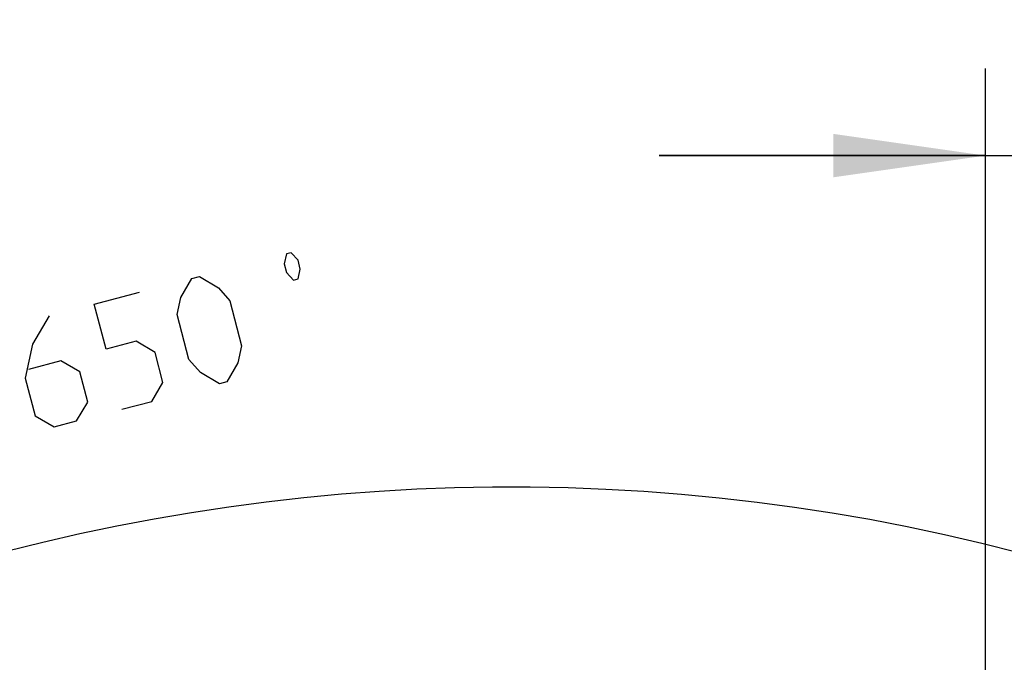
# Model space of a CAD drawing. Header units: millimetres. Extents: x 0 to 420, y 0 to 297.
# Tile 31 of 256: x 61 to 84, y 125 to 140. Entities that reach past the tile are written whole.
import ezdxf

# ---------------------------------------------------------------- set-up
doc = ezdxf.new("R2010")
doc.units = ezdxf.units.MM
doc.header["$LTSCALE"] = 23.1
doc.header["$PDMODE"] = 3
doc.header["$PDSIZE"] = 0.3125
doc.layers.get('0').update_dxf_attribs({"linetype": 'CONTINUOUS'})
doc.layers.get('Defpoints').update_dxf_attribs({"linetype": 'CONTINUOUS'})
doc.layers.add('DIM_PILOTEES', color=7, linetype='CONTINUOUS')
doc.styles.get("Standard").update_dxf_attribs({"font": 'txt', "width": 0.7})
doc.dimstyles.new('DIMSTYLE_2', dxfattribs={"dimtxt": 2.5, "dimasz": 3.5, "dimexe": 2, "dimexo": 0, "dimtad": 1, "dimdec": 0, "dimlfac": 5, "dimdsep": 46, "dimtxsty": 'Standard', "dimblk": '_FILLED', "dimblk1": '_FILLED', "dimblk2": '_FILLED', "dimcen": 0.09, "dimazin": 2, "dimtp": 0.3, "dimtm": 0.3, "dimtfac": 1, "dimtdec": 0, "dimtofl": 0, "dimtmove": 0, "dimatfit": 3, "dimldrblk": '_FILLED', "dimfxl": 0, "dimtolj": 1, "dimarcsym": 0})
doc.dimstyles.new('DIMSTYLE_9', dxfattribs={"dimtxt": 2.5, "dimasz": 3.5, "dimexe": 2, "dimexo": 0, "dimgap": 2.5, "dimtad": 1, "dimdsep": 46, "dimtxsty": 'Standard', "dimblk": '_FILLED', "dimblk1": '_FILLED', "dimblk2": '_FILLED', "dimcen": 0.09, "dimazin": 2, "dimtp": 0.5, "dimtm": 0.5, "dimtfac": 1, "dimtofl": 0, "dimtmove": 0, "dimatfit": 3, "dimldrblk": '_FILLED', "dimfxl": 0, "dimtolj": 1, "dimarcsym": 0})

# ---------------------------------------------------------------- blocks, each defined once
blk = doc.blocks.new('_FILLED')
at = {"color": 0, "linetype": 'ByBlock'}
blk.add_solid([(0, 0), (-1, 0.1429), (-1, -0.1429)], dxfattribs=at)
blk = doc.blocks.new('*D14')
at = {"layer": 'DIM_PILOTEES', "color": 2, "linetype": 'Continuous'}
for p, q in [((83.475, 117.406), (83.475, 138.66)), ((90.546, 111.013), (90.546, 138.66)), ((83.475, 136.66), (75.975, 136.66)), ((75.975, 136.66), (87.01, 136.66)), ((99.543, 136.66), (87.01, 136.66)), ((90.546, 136.66), (99.543, 136.66))]:
    blk.add_line(p, q, dxfattribs=at)
at = {"layer": 'DIM_PILOTEES', "color": 2, "linetype": 'Continuous', "xscale": 3.5, "yscale": 3.5, "zscale": 3.5}
blk.add_blockref('_FILLED', (83.475, 136.66), dxfattribs=at)
at = {"layer": 'DIM_PILOTEES', "color": 2, "linetype": 'Continuous', "xscale": 3.5, "yscale": 3.5, "zscale": 3.5, "rotation": 180}
blk.add_blockref('_FILLED', (90.546, 136.66), dxfattribs=at)
at = {"layer": 'DIM_PILOTEES', "color": 2, "linetype": 'Continuous', "insert": (95.972, 139.785), "char_height": 2.5, "width": 5.35714, "attachment_point": 1, "line_spacing_factor": 0.9}
blk.add_mtext('{\\ftxt;\\W0.0001;\\H0.0001;\\~}{\\ftxt;\\W1.4285714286;\\H2.5; }{\\ftxt;\\W0.0001;\\H0.0001;\\~}', dxfattribs=at)
blk = doc.blocks.new('*D17')
at = {"layer": 'Defpoints', "color": 0, "linetype": 'Continuous'}
for p in [(26.572, 84.38), (72.546, 83.042), (116.973, 71.138), (76.555, 37.223)]:
    blk.add_point(p, dxfattribs=at)
at = {"layer": 'DIM_PILOTEES', "color": 0, "linetype": 'Continuous', "lineweight": -2}
for p, q in [((116.973, 71.138), (115.041, 71.655)), ((76.555, 37.223), (76.38, 39.215))]:
    blk.add_line(p, q, dxfattribs=at)
blk.add_arc((72.546, 83.042), 45.994, 349.3611, 270.6389, dxfattribs=at)
at = {"layer": 'DIM_PILOTEES', "color": 0, "linetype": 'Continuous', "lineweight": -2, "xscale": 3.5, "yscale": 3.5, "zscale": 3.5}
for p, rotation in [((116.973, 71.138), 257.1805517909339), ((76.555, 37.223), 2.819448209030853)]:
    blk.add_blockref('_FILLED', p, dxfattribs=dict(at, rotation=rotation))
at = {"layer": 'DIM_PILOTEES', "color": 0, "linetype": 'Continuous', "insert": (60.103, 133.353), "char_height": 2.5, "width": 26.73214, "attachment_point": 2, "rotation": 13.8919, "line_spacing_factor": 0.9}
blk.add_mtext('\\A1;{\\ftxt;\\W0.0001;\\H0.0001;\\~}{\\ftxt;\\W7.1285714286;\\H2.5; }{\\ftxt;\\W0.0001;\\H0.0001;\\~}', dxfattribs=at)

msp = doc.modelspace()

# ---------------------------------------------------------------- linework, layer by layer
at = {"layer": 'DIM_PILOTEES', "color": 2, "linetype": 'Continuous'}
for points in [[(67.6673, 134.2531), (67.5089, 134.4271), (67.4031, 134.3995), (67.3498, 134.1704), (67.4024, 133.9688), (67.5608, 133.7948), (67.6666, 133.8224), (67.7199, 134.0515), (67.6673, 134.2531)], [(65.1591, 131.969), (64.8888, 133.0058), (64.9715, 133.3965), (65.227, 133.8321), (65.3998, 133.8772), (65.8355, 133.6217), (66.0984, 133.3212), (66.3687, 132.2844), (66.286, 131.8938), (66.0305, 131.4581), (65.8577, 131.413), (65.422, 131.6685), (65.1591, 131.969)], [(63.6114, 130.8273), (64.3026, 131.0075), (64.5581, 131.4432), (64.3778, 132.1344), (63.9421, 132.3899), (63.251, 132.2097), (62.9806, 133.2464), (64.0174, 133.5168)], [(61.9439, 132.9761), (61.5607, 132.3226), (61.3953, 131.5413), (61.6205, 130.6773), (62.0562, 130.4218), (62.5746, 130.557), (62.8301, 130.9927), (62.6499, 131.6839), (62.2142, 131.9394), (61.4654, 131.7441)]]:
    msp.add_lwpolyline(points, dxfattribs=at)

# ---------------------------------------------------------------- dimensions: what is measured, and where the dimension line sits
dim = msp.add_linear_dim(base=(90.5461, 136.6603), p1=(83.4746, 117.4058), p2=(90.5461, 111.0129), text='{\\ftxt;\\W0.0001;\\H0.0001;\\~}{\\ftxt;\\W1.4285714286;\\H2.5; }{\\ftxt;\\W0.0001;\\H0.0001;\\~}', dimstyle='DIMSTYLE_2', dxfattribs=at)
dim.commit()
dim.dimension.update_dxf_attribs({"geometry": '*D14', "text_midpoint": (97.4006, 136.6603), "dimtype": 160})
dim = msp.add_angular_dim_3p(base=(26.5717, 84.3796), center=(72.5461, 83.0419), p1=(116.9726, 71.1378), p2=(76.5547, 37.2231), text='{\\ftxt;\\W0.0001;\\H0.0001;\\~}{\\ftxt;\\W7.1285714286;\\H2.5; }{\\ftxt;\\W0.0001;\\H0.0001;\\~}', dimstyle='DIMSTYLE_9', dxfattribs=at)
dim.commit()
dim.dimension.update_dxf_attribs({"geometry": '*D17', "text_midpoint": (61.5033, 127.6903), "dimtype": 165})

doc.saveas('drawing.dxf')
